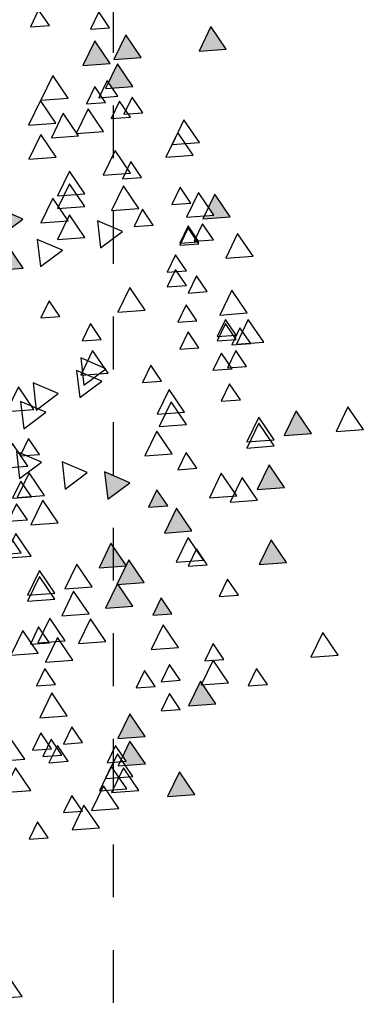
# Model space of a CAD drawing. Header units: millimetres. Extents: x 4617 to 4884, y 1258 to 1784.
# Tile 72 of 256: x 4727.725 to 4728.377, y 1264.472 to 1266.338. Entities that reach past the tile are written whole.
import ezdxf

# ---------------------------------------------------------------- set-up
doc = ezdxf.new("R2010")
doc.units = ezdxf.units.MM
doc.header["$LTSCALE"] = 0.4
doc.linetypes.add('DOT', pattern=[6.35, 0, -6.35])
for name, color, linetype in [('A VEGETACIÓN', 253, 'Continuous'), ('LÁMINA', 1, 'Continuous'), ('TXT', 3, 'Continuous')]:
    doc.layers.add(name, color=color, linetype=linetype)

# ---------------------------------------------------------------- blocks, each defined once
blk = doc.blocks.new('ARB')
at = {"layer": 'LÁMINA'}
h = blk.add_hatch(color=254, dxfattribs=at)
h.paths.add_polyline_path([(3288.4123, 1397.5612), (3288.412, 1397.5607), (3288.4117, 1397.5611), (3288.4005, 1397.5603), (3288.4261, 1397.5227), (3288.4458, 1397.5636)])
h.paths.add_polyline_path([(3288.3901, 1397.6154), (3288.3886, 1397.6125), (3288.3868, 1397.6152), (3288.3755, 1397.6144), (3288.4117, 1397.5611), (3288.4123, 1397.5612), (3288.4395, 1397.6176), (3288.4386, 1397.619)])
h.paths.add_polyline_path([(3288.435, 1397.6243), (3288.4386, 1397.619), (3288.4403, 1397.6191), (3288.4395, 1397.6176), (3288.4541, 1397.5961), (3288.4655, 1397.597), (3288.4803, 1397.6276)])
h.paths.add_polyline_path([(3288.488, 1397.5026), (3288.5245, 1397.4489), (3288.5527, 1397.5073)])
h.paths.add_polyline_path([(3288.5474, 1397.3997), (3288.5729, 1397.3622), (3288.5927, 1397.4031)])
h.paths.add_polyline_path([(3288.518, 1397.3619), (3288.5435, 1397.3243), (3288.5633, 1397.3652)])
h.paths.add_polyline_path([(3288.4288, 1397.4007), (3288.4279, 1397.3989), (3288.4633, 1397.3469), (3288.4915, 1397.4054)])
h.paths.add_polyline_path([(3288.4346, 1397.324), (3288.4711, 1397.2703), (3288.4964, 1397.3226), (3288.4926, 1397.3282)])
h.paths.add_polyline_path([(3288.4153, 1397.2521), (3288.4365, 1397.2209), (3288.4442, 1397.2214), (3288.4606, 1397.2554)])
h.paths.add_polyline_path([(3288.4365, 1397.2209), (3288.4014, 1397.2183), (3288.4168, 1397.1956), (3288.4183, 1397.1957), (3288.4176, 1397.1943), (3288.4379, 1397.1646), (3288.4661, 1397.223), (3288.4442, 1397.2214), (3288.4408, 1397.2145)])
h.paths.add_polyline_path([(3288.5744, 1397.2864), (3288.6341, 1397.2609), (3288.6264, 1397.3253)])
h.paths.add_polyline_path([(3288.5527, 1397.2157), (3288.5892, 1397.162), (3288.6174, 1397.2204)])
h.paths.add_polyline_path([(3288.6265, 1397.2107), (3288.663, 1397.157), (3288.6912, 1397.2155)])
h.paths.add_polyline_path([(3288.6367, 1397.393), (3288.6623, 1397.3554), (3288.682, 1397.3963)])
h.paths.add_polyline_path([(3288.5822, 1397.4833), (3288.5917, 1397.4693), (3288.6033, 1397.4701), (3288.5983, 1397.4597), (3288.6187, 1397.4296), (3288.6469, 1397.4881)])
h.paths.add_polyline_path([(3288.5667, 1397.5783), (3288.5823, 1397.5553), (3288.6076, 1397.5572), (3288.5965, 1397.5344), (3288.6032, 1397.5246), (3288.6314, 1397.583)])
h.paths.add_polyline_path([(3288.5678, 1397.7424), (3288.5934, 1397.7048), (3288.6131, 1397.7458)])
h.paths.add_polyline_path([(3288.6553, 1397.5075), (3288.6918, 1397.4538), (3288.72, 1397.5123), (3288.7184, 1397.5121), (3288.7164, 1397.508), (3288.7138, 1397.5118)])
h.paths.add_polyline_path([(3288.7063, 1397.2857), (3288.6953, 1397.2775), (3288.7182, 1397.2438), (3288.7306, 1397.2385), (3288.7337, 1397.2448), (3288.7286, 1397.2874)])
h.paths.add_polyline_path([(3288.7438, 1397.3814), (3288.7803, 1397.3277), (3288.8086, 1397.3861)])
h.paths.add_polyline_path([(3288.7286, 1397.2874), (3288.7337, 1397.2448), (3288.7552, 1397.2893)])
h.paths.add_polyline_path([(3288.7873, 1397.8832), (3288.7853, 1397.879), (3288.7826, 1397.8829), (3288.7468, 1397.8803), (3288.7833, 1397.8266), (3288.8116, 1397.885)])
h.paths.add_polyline_path([(3288.4486, 1397.9013), (3288.4829, 1397.8509), (3288.4889, 1397.8554), (3288.5134, 1397.906)])
h.paths.add_polyline_path([(3288.4203, 1398.0248), (3288.4204, 1398.0239), (3288.4563, 1397.9711), (3288.4846, 1398.0295)])
h.paths.add_polyline_path([(3288.4198, 1398.0247), (3288.4203, 1398.0248), (3288.417, 1398.0524), (3288.365, 1398.0135), (3288.3657, 1398.0132), (3288.3805, 1398.0143), (3288.3775, 1398.0082), (3288.4247, 1397.988), (3288.4204, 1398.0239)])
h.paths.add_polyline_path([(3287.7961, 1397.6465), (3287.8326, 1397.5928), (3287.8579, 1397.6451), (3287.8461, 1397.6502)])
h.paths.add_polyline_path([(3287.7658, 1397.5598), (3287.8023, 1397.5061), (3287.8306, 1397.5645)])
h.paths.add_polyline_path([(3287.7666, 1397.4438), (3287.8263, 1397.4182), (3287.8186, 1397.4827)])
h.paths.add_polyline_path([(3287.804, 1397.4041), (3287.8405, 1397.3504), (3287.8688, 1397.4089)])
h.paths.add_polyline_path([(3287.8362, 1397.335), (3287.8727, 1397.2813), (3287.901, 1397.3397)])
h.paths.add_polyline_path([(3287.9241, 1397.4585), (3287.9793, 1397.4349), (3287.9589, 1397.4649), (3287.9798, 1397.4665), (3287.9761, 1397.4974), (3287.9692, 1397.4923), (3287.9655, 1397.4845), (3287.9632, 1397.4878)])
h.paths.add_polyline_path([(3287.9153, 1397.2612), (3287.9189, 1397.2559), (3287.9206, 1397.2561), (3287.9199, 1397.2545), (3287.9344, 1397.2331), (3287.9458, 1397.2339), (3287.9606, 1397.2646)])
h.paths.add_polyline_path([(3287.8559, 1397.2513), (3287.8921, 1397.1981), (3287.8926, 1397.1981), (3287.9199, 1397.2545), (3287.9189, 1397.2559)])
h.paths.add_polyline_path([(3287.8926, 1397.1981), (3287.8924, 1397.1976), (3287.8921, 1397.1981), (3287.8809, 1397.1973), (3287.9064, 1397.1597), (3287.9262, 1397.2006)])
h.paths.add_polyline_path([(3287.8109, 1397.0952), (3287.8455, 1397.0443), (3287.8468, 1397.0444), (3287.8462, 1397.0432), (3287.8474, 1397.0415), (3287.8756, 1397.1)])
h.paths.add_polyline_path([(3287.0826, 1397.9517), (3287.1191, 1397.898), (3287.1474, 1397.9564)])
h.paths.add_polyline_path([(3287.1466, 1398.0797), (3287.1831, 1398.026), (3287.2113, 1398.0844)])
h.paths.add_polyline_path([(3287.1417, 1398.2569), (3287.1782, 1398.2032), (3287.2064, 1398.2616)])
h.paths.add_polyline_path([(3287.3659, 1398.1825), (3287.4024, 1398.1288), (3287.4306, 1398.1873)])
h.paths.add_polyline_path([(3287.4232, 1398.1226), (3287.4488, 1398.085), (3287.4686, 1398.1259)])
h.paths.add_polyline_path([(3287.5135, 1398.0684), (3287.5732, 1398.0428), (3287.5655, 1398.1073)])
h.paths.add_polyline_path([(3287.5226, 1398.2654), (3287.522, 1398.2642), (3287.5578, 1398.2116), (3287.586, 1398.27)])
h.paths.add_polyline_path([(3287.4792, 1398.3049), (3287.5157, 1398.2512), (3287.522, 1398.2642), (3287.5213, 1398.2653), (3287.5226, 1398.2654), (3287.5424, 1398.3064), (3287.5403, 1398.3094)])
h.paths.add_polyline_path([(3287.5058, 1398.3602), (3287.5403, 1398.3094), (3287.5438, 1398.3096), (3287.5705, 1398.365)])
h.paths.add_polyline_path([(3287.4134, 1398.3786), (3287.439, 1398.341), (3287.4587, 1398.3819)])
h.paths.add_polyline_path([(3287.3589, 1398.8067), (3287.3954, 1398.753), (3287.4237, 1398.8115)])
h.paths.add_polyline_path([(3287.4763, 1398.7343), (3287.5128, 1398.6806), (3287.5299, 1398.716), (3287.5217, 1398.728), (3287.5297, 1398.7286), (3287.5235, 1398.7378)])
h.paths.add_polyline_path([(3287.477, 1398.6689), (3287.5135, 1398.6152), (3287.5418, 1398.6736)])
h.paths.add_polyline_path([(3287.309, 1398.5916), (3287.3394, 1398.5467), (3287.3442, 1398.5471), (3287.3421, 1398.5428), (3287.3455, 1398.5379), (3287.3737, 1398.5963)])
h.paths.add_polyline_path([(3287.2753, 1397.4383), (3287.3118, 1397.3847), (3287.3268, 1397.4158), (3287.3139, 1397.4349), (3287.3368, 1397.4365), (3287.34, 1397.4431)])
h.paths.add_polyline_path([(3287.2844, 1397.0411), (3287.3209, 1396.9874), (3287.3491, 1397.0459)])
h.paths.add_polyline_path([(3287.4861, 1397.0608), (3287.5226, 1397.0071), (3287.5509, 1397.0655)])
h.paths.add_polyline_path([(3287.5599, 1397.0755), (3287.5964, 1397.0219), (3287.6247, 1397.0803)])
h.paths.add_polyline_path([(3287.5058, 1397.1297), (3287.5423, 1397.076), (3287.5636, 1397.1202), (3287.5547, 1397.1333)])
at = {"layer": 'LÁMINA', "color": 254, "elevation": -10}
for points in [[(3287.7681, 1399.285), (3287.8046, 1399.2314), (3287.8329, 1399.2898)], [(3287.7067, 1398.909), (3287.7322, 1398.8714), (3287.752, 1398.9123)], [(3287.5853, 1398.8855), (3287.6218, 1398.8318), (3287.65, 1398.8902)], [(3287.539, 1398.84), (3287.5755, 1398.7863), (3287.6038, 1398.8447)], [(3287.625, 1398.8462), (3287.6505, 1398.8086), (3287.6703, 1398.8495)], [(3287.3589, 1398.8067), (3287.3954, 1398.753), (3287.4237, 1398.8115)], [(3287.4918, 1398.7969), (3287.5283, 1398.7432), (3287.5565, 1398.8016)], [(3287.5206, 1398.7934), (3287.557, 1398.7397), (3287.5853, 1398.7981)], [(3287.7476, 1398.7969), (3287.7841, 1398.7432), (3287.8124, 1398.8016)], [(3287.5058, 1398.7638), (3287.5423, 1398.7101), (3287.5705, 1398.7686)], [(3287.4763, 1398.7343), (3287.5128, 1398.6806), (3287.541, 1398.7391)], [(3287.5217, 1398.728), (3287.5472, 1398.6904), (3287.567, 1398.7314)], [(3287.6594, 1398.728), (3287.685, 1398.6904), (3287.7048, 1398.7314)], [(3287.6742, 1398.7133), (3287.6997, 1398.6757), (3287.7195, 1398.7166)], [(3287.7624, 1398.723), (3287.7989, 1398.6693), (3287.8272, 1398.7278)], [(3287.6988, 1398.6985), (3287.7244, 1398.6609), (3287.7441, 1398.7018)], [(3287.477, 1398.6689), (3287.5135, 1398.6152), (3287.5418, 1398.6736)], [(3287.625, 1398.6837), (3287.6505, 1398.6462), (3287.6703, 1398.6871)], [(3287.6613, 1398.6199), (3287.6978, 1398.5662), (3287.7261, 1398.6247)], [(3287.309, 1398.5916), (3287.3455, 1398.5379), (3287.3737, 1398.5963)], [(3287.3937, 1398.605), (3287.4193, 1398.5674), (3287.439, 1398.6083)], [(3287.1871, 1398.5459), (3287.2126, 1398.5083), (3287.2324, 1398.5492)], [(3287.4528, 1398.5508), (3287.4783, 1398.5133), (3287.4981, 1398.5542)], [(3287.689, 1398.5459), (3287.7145, 1398.5083), (3287.7343, 1398.5492)], [(3287.2794, 1398.5423), (3287.3159, 1398.4886), (3287.3442, 1398.5471)], [(3287.3937, 1398.5361), (3287.4193, 1398.4985), (3287.439, 1398.5394)], [(3287.0194, 1398.4769), (3287.0559, 1398.4232), (3287.0841, 1398.4817)], [(3287.2904, 1398.4869), (3287.3159, 1398.4493), (3287.3357, 1398.4902)], [(3287.6485, 1398.4882), (3287.685, 1398.4345), (3287.7132, 1398.493)], [(3287.3975, 1398.4587), (3287.434, 1398.405), (3287.4623, 1398.4634)], [(3287.7302, 1398.4722), (3287.7667, 1398.4185), (3287.7949, 1398.477)], [(3287.5698, 1398.4439), (3287.6063, 1398.3902), (3287.6345, 1398.4487)], [(3287.6662, 1398.4427), (3287.7027, 1398.389), (3287.731, 1398.4475)], [(3287.7037, 1398.4475), (3287.7293, 1398.4099), (3287.749, 1398.4508)], [(3287.4134, 1398.3786), (3287.439, 1398.341), (3287.4587, 1398.3819)], [(3287.5058, 1398.3602), (3287.5423, 1398.3065), (3287.5705, 1398.365)], [(3287.6099, 1398.3785), (3287.6464, 1398.3248), (3287.6746, 1398.3832)], [(3287.6908, 1398.3443), (3287.7273, 1398.2906), (3287.7556, 1398.349)], [(3287.2559, 1398.3343), (3287.2815, 1398.2967), (3287.3013, 1398.3376)], [(3287.6023, 1398.3147), (3287.6388, 1398.261), (3287.667, 1398.3195)], [(3287.6908, 1398.3295), (3287.7273, 1398.2758), (3287.7556, 1398.3343)], [(3287.4792, 1398.3049), (3287.5157, 1398.2512), (3287.544, 1398.3096)], [(3287.5213, 1398.2653), (3287.5578, 1398.2116), (3287.586, 1398.27)], [(3287.1417, 1398.2569), (3287.1782, 1398.2032), (3287.2064, 1398.2616)], [(3287.3298, 1398.2625), (3287.3554, 1398.225), (3287.3751, 1398.2659)], [(3287.3298, 1398.2625), (3287.3554, 1398.225), (3287.3751, 1398.2659)], [(3287.3385, 1398.2519), (3287.375, 1398.1982), (3287.4032, 1398.2567)], [(3287.7469, 1398.2421), (3287.7834, 1398.1884), (3287.8117, 1398.2468)], [(3287.7707, 1398.2346), (3287.7962, 1398.197), (3287.816, 1398.238)], [(3287.3659, 1398.1825), (3287.4024, 1398.1288), (3287.4306, 1398.1873)], [(3287.6829, 1398.1633), (3287.7194, 1398.1096), (3287.7477, 1398.1681)], [(3287.7559, 1398.1559), (3287.7815, 1398.1183), (3287.8012, 1398.1592)], [(3287.2105, 1398.1092), (3287.247, 1398.0555), (3287.2753, 1398.114)], [(3287.4232, 1398.1226), (3287.4488, 1398.085), (3287.4686, 1398.1259)], [(3287.5655, 1398.1073), (3287.5135, 1398.0684), (3287.5732, 1398.0428)], [(3287.1466, 1398.0797), (3287.1831, 1398.026), (3287.2113, 1398.0844)], [(3287.2598, 1398.0993), (3287.2963, 1398.0457), (3287.3245, 1398.1041)], [(3287.6661, 1398.0832), (3287.6141, 1398.0443), (3287.6738, 1398.0187)], [(3287.7154, 1398.0982), (3287.7519, 1398.0445), (3287.7802, 1398.1029)], [(3287.7461, 1398.1017), (3287.7716, 1398.0642), (3287.7914, 1398.1051)], [(3287.3544, 1398.034), (3287.3799, 1397.9964), (3287.3997, 1398.0373)], [(3287.7743, 1398.0585), (3287.7223, 1398.0196), (3287.782, 1397.9941)], [(3287.7548, 1398.0292), (3287.7913, 1397.9756), (3287.8195, 1398.034)], [(3287.413, 1397.9995), (3287.4495, 1397.9458), (3287.4778, 1398.0042)], [(3287.7276, 1398.0014), (3287.7531, 1397.9638), (3287.7729, 1398.0048)], [(3287.1712, 1397.9812), (3287.2077, 1397.9275), (3287.2359, 1397.986)], [(3287.1712, 1397.9664), (3287.2077, 1397.9128), (3287.2359, 1397.9712)], [(3286.9596, 1397.9418), (3286.9961, 1397.8881), (3287.0243, 1397.9466)], [(3287.0826, 1397.9517), (3287.1191, 1397.898), (3287.1474, 1397.9564)], [(3287.3786, 1397.9306), (3287.4151, 1397.8769), (3287.4433, 1397.9353)], [(3287.7645, 1397.9404), (3287.7125, 1397.9015), (3287.7722, 1397.876)], [(3287.3835, 1397.901), (3287.42, 1397.8473), (3287.4483, 1397.9058)], [(3287.7349, 1397.8961), (3287.683, 1397.8572), (3287.7426, 1397.8317)], [(3287.7408, 1397.8949), (3287.7773, 1397.8412), (3287.8055, 1397.8997)], [(3287.251, 1397.8716), (3287.2766, 1397.834), (3287.2963, 1397.8749)], [(3287.6316, 1397.8666), (3287.5796, 1397.8277), (3287.6393, 1397.8021)], [(3287.438, 1397.8273), (3287.4636, 1397.7897), (3287.4833, 1397.8306)], [(3287.6218, 1397.8371), (3287.5698, 1397.7982), (3287.6295, 1397.7726)], [(3287.5648, 1397.8089), (3287.6013, 1397.7552), (3287.6296, 1397.8137)], [(3287.2363, 1397.7928), (3287.2618, 1397.7552), (3287.2816, 1397.7962)], [(3287.2707, 1397.7987), (3287.2962, 1397.7611), (3287.316, 1397.802)], [(3287.2707, 1397.7987), (3287.2962, 1397.7611), (3287.316, 1397.802)], [(3287.1958, 1397.7351), (3287.2323, 1397.6814), (3287.2605, 1397.7399)], [(3287.2264, 1397.7387), (3287.252, 1397.7011), (3287.2717, 1397.742)], [(3287.3494, 1397.7485), (3287.375, 1397.7109), (3287.3948, 1397.7519)], [(3287.2609, 1397.7288), (3287.2864, 1397.6913), (3287.3062, 1397.7322)], [(3287.2609, 1397.719), (3287.2864, 1397.6814), (3287.3062, 1397.7223)], [(3287.5807, 1397.7288), (3287.6063, 1397.6913), (3287.626, 1397.7322)], [(3287.3544, 1397.6845), (3287.3799, 1397.647), (3287.3997, 1397.6879)], [(3287.2352, 1397.6662), (3287.2716, 1397.6125), (3287.2999, 1397.671)], [(3287.477, 1397.6598), (3287.5135, 1397.6061), (3287.5418, 1397.6646)], [(3287.6791, 1397.6747), (3287.7047, 1397.6371), (3287.7244, 1397.678)], [(3287.3298, 1397.6156), (3287.3553, 1397.5781), (3287.3751, 1397.619)], [(3287.379, 1397.6009), (3287.4045, 1397.5633), (3287.4243, 1397.6042)], [(3287.379, 1397.5664), (3287.4045, 1397.5288), (3287.4243, 1397.5697)], [(3287.7251, 1397.5565), (3287.6731, 1397.5176), (3287.7328, 1397.492)], [(3287.7658, 1397.5598), (3287.8023, 1397.5061), (3287.8306, 1397.5645)], [(3287.2211, 1397.5319), (3287.2576, 1397.4782), (3287.2859, 1397.5366)], [(3287.3494, 1397.5024), (3287.375, 1397.4648), (3287.3948, 1397.5058)], [(3287.3494, 1397.4975), (3287.375, 1397.4599), (3287.3948, 1397.5008)], [(3287.5824, 1397.5122), (3287.5304, 1397.4733), (3287.5901, 1397.4477)], [(3287.315, 1397.4926), (3287.3405, 1397.455), (3287.3603, 1397.4959)], [(3287.6197, 1397.4876), (3287.6562, 1397.4339), (3287.6845, 1397.4923)], [(3287.8186, 1397.4827), (3287.7666, 1397.4438), (3287.8263, 1397.4182)], [(3287.4577, 1397.4581), (3287.4832, 1397.4205), (3287.503, 1397.4615)], [(3287.6591, 1397.4482), (3287.6956, 1397.3945), (3287.7238, 1397.453)], [(3287.2753, 1397.4383), (3287.3118, 1397.3847), (3287.34, 1397.4431)], [(3287.3139, 1397.4349), (3287.3504, 1397.3812), (3287.3786, 1397.4396)], [(3287.3684, 1397.4059), (3287.3939, 1397.3683), (3287.4137, 1397.4092)], [(3287.4918, 1397.4187), (3287.5283, 1397.365), (3287.5565, 1397.4234)], [(3287.6197, 1397.4137), (3287.6562, 1397.36), (3287.6845, 1397.4185)], [(3287.6197, 1397.3842), (3287.6562, 1397.3305), (3287.6845, 1397.389)], [(3287.4855, 1397.345), (3287.5111, 1397.3074), (3287.5308, 1397.3483)], [(3287.5114, 1397.335), (3287.5479, 1397.2813), (3287.5762, 1397.3397)], [(3287.3631, 1397.2921), (3287.3996, 1397.2384), (3287.4278, 1397.2969)], [(3287.6879, 1397.297), (3287.7244, 1397.2433), (3287.7526, 1397.3018)], [(3287.3483, 1397.2626), (3287.3848, 1397.2089), (3287.4131, 1397.2673)], [(3287.6345, 1397.2464), (3287.671, 1397.1927), (3287.6992, 1397.2511)], [(3287.5754, 1397.2365), (3287.6119, 1397.1828), (3287.6402, 1397.2413)], [(3287.6886, 1397.2169), (3287.7251, 1397.1632), (3287.7533, 1397.2216)], [(3287.5118, 1397.2022), (3287.5374, 1397.1646), (3287.5571, 1397.2055)], [(3287.4823, 1397.1923), (3287.5078, 1397.1547), (3287.5276, 1397.1957)], [(3287.5413, 1397.153), (3287.5669, 1397.1154), (3287.5867, 1397.1563)], [(3287.5709, 1397.1677), (3287.5964, 1397.1301), (3287.6162, 1397.1711)], [(3287.6591, 1397.1578), (3287.6956, 1397.1041), (3287.7238, 1397.1625)], [(3287.5058, 1397.1297), (3287.5423, 1397.076), (3287.5705, 1397.1344)], [(3287.5599, 1397.0755), (3287.5964, 1397.0219), (3287.6247, 1397.0803)], [(3287.4861, 1397.0608), (3287.5226, 1397.0071), (3287.5509, 1397.0655)], [(3287.2844, 1397.0411), (3287.3209, 1396.9874), (3287.3491, 1397.0459)], [(3287.561, 1396.9905), (3287.5866, 1396.9529), (3287.6063, 1396.9939)], [(3287.7037, 1396.9856), (3287.7293, 1396.948), (3287.749, 1396.9889)]]:
    blk.add_lwpolyline(points, close=True, dxfattribs=at)

msp = doc.modelspace()

# ---------------------------------------------------------------- linework, layer by layer
at = {"layer": 'TXT', "color": 253, "linetype": 'DOT', "ltscale": 0.01}
msp.add_line((4727.9027, 1264.0749), (4727.9027, 1304.1326), dxfattribs=at)

# ---------------------------------------------------------------- block references
at = {"layer": 'A VEGETACIÓN', "color": 254, "xscale": 0.8, "yscale": 0.8, "zscale": 0.8, "rotation": 180}
msp.add_blockref('ARB', (7357.9443, 2383.9148, -14.0456), dxfattribs=at)

doc.saveas('drawing.dxf')
